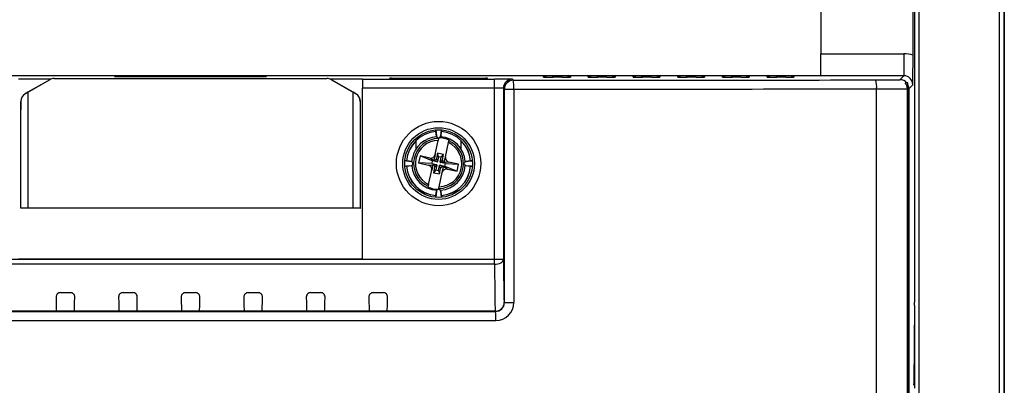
# Model space of a CAD drawing. Header units: millimetres. Extents: x 0 to 1189, y 0 to 841.
# Tile 11 of 21: x 285 to 395, y 645 to 685. Entities that reach past the tile are written whole.
import ezdxf

# ---------------------------------------------------------------- set-up
doc = ezdxf.new("R2010")
doc.units = ezdxf.units.MM

msp = doc.modelspace()

# ---------------------------------------------------------------- linework, layer by layer
at = {"color": 7, "linetype": 'Continuous', "lineweight": 25}
for p, q in [((394.655, 712.511), (394.655, 498.222)), ((374.115, 697.367), (374.115, 681.629)), ((384.443, 681.476), (384.445, 697.367)), ((394.122, 513.867), (394.122, 696.867)), ((394.615, 696.867), (394.615, 513.867)), ((384.615, 689.903), (384.615, 653.874)), ((374.115, 681.629), (383.421, 681.629)), ((374.115, 679.173), (374.115, 681.629)), ((383.421, 681.629), (383.421, 679.173)), ((233.115, 679.192), (374.115, 679.192)), ((284.364, 678.816), (288.038, 678.816)), ((285.12, 677.155), (287.852, 678.733)), ((287.858, 678.733), (285.426, 677.329)), ((287.858, 678.733), (287.852, 678.733)), ((288.352, 678.867), (288.358, 678.867)), ((288.358, 678.867), (318.872, 678.867)), ((295.102, 679.088), (295.102, 679.079)), ((312.129, 679.088), (295.102, 679.088)), ((295.102, 679.079), (312.129, 679.079)), ((312.129, 679.079), (312.129, 679.088)), ((318.872, 678.867), (318.879, 678.867)), ((319.193, 678.816), (322.867, 678.816)), ((321.804, 677.329), (319.372, 678.733)), ((319.379, 678.733), (319.372, 678.733)), ((319.379, 678.733), (322.111, 677.155)), ((322.867, 678.816), (322.86, 678.807)), ((322.86, 678.807), (337.624, 678.807)), ((325.966, 678.852), (325.893, 678.925)), ((325.893, 678.925), (336.838, 678.925)), ((336.765, 678.852), (325.966, 678.852)), ((336.838, 678.925), (336.765, 678.852)), ((337.624, 677.807), (337.624, 678.807)), ((339.624, 678.79), (339.73, 678.684)), ((343.118, 679.021), (343.118, 679.149)), ((344.118, 679.157), (345.113, 679.157)), ((346.113, 679.149), (346.113, 679.022)), ((348.118, 679.024), (348.118, 679.149)), ((349.118, 679.157), (350.113, 679.157)), ((351.113, 679.149), (351.113, 679.024)), ((353.118, 679.027), (353.118, 679.149)), ((354.118, 679.157), (355.113, 679.157)), ((356.113, 679.149), (356.113, 679.027)), ((358.118, 679.03), (358.118, 679.149)), ((359.118, 679.157), (360.113, 679.157)), ((361.113, 679.149), (361.113, 679.03)), ((363.118, 679.033), (363.118, 679.149)), ((364.118, 679.157), (365.113, 679.157)), ((366.113, 679.149), (366.113, 679.034)), ((368.118, 679.037), (368.118, 679.149)), ((369.118, 679.157), (370.113, 679.157)), ((371.113, 679.149), (371.113, 679.037)), ((383.421, 679.173), (374.115, 679.173)), ((382.983, 678.734), (383.421, 679.173)), ((322.854, 658.674), (322.854, 677.807)), ((337.624, 677.807), (322.854, 677.807)), ((337.624, 658.664), (337.624, 677.807)), ((338.731, 677.684), (338.624, 677.79)), ((338.624, 677.79), (338.624, 658.664)), ((338.731, 653.835), (338.731, 677.684)), ((338.731, 677.684), (339.776, 677.684)), ((339.776, 677.684), (339.776, 653.835)), ((380.367, 533.025), (380.367, 677.709)), ((383.867, 678.376), (383.562, 678.376)), ((383.821, 533.123), (383.821, 677.727)), ((383.867, 533.123), (383.867, 678.376)), ((384.421, 678.172), (383.983, 677.734)), ((383.983, 677.734), (383.983, 532.999)), ((285.12, 677.155), (285.126, 677.155)), ((285.426, 677.329), (285.126, 677.155)), ((285.426, 677.329), (285.426, 664.367)), ((321.804, 664.367), (321.804, 677.329)), ((322.105, 677.155), (321.804, 677.329)), ((322.105, 677.155), (322.111, 677.155)), ((284.618, 675.367), (284.62, 675.367)), ((284.624, 676.289), (284.62, 676.289)), ((284.62, 676.289), (284.62, 675.367)), ((284.624, 664.367), (284.624, 676.289)), ((322.607, 676.289), (322.607, 664.367)), ((322.611, 676.289), (322.607, 676.289)), ((322.611, 676.289), (322.611, 675.367)), ((322.613, 675.367), (322.611, 675.367)), ((331.042, 673.136), (331.132, 672.446)), ((331.599, 672.446), (331.689, 673.136)), ((328.865, 671.025), (328.865, 671.945)), ((330.965, 670.372), (331.302, 671.955)), ((331.058, 672.945), (331.064, 672.952)), ((331.123, 672.445), (331.058, 672.945)), ((331.123, 672.445), (331.132, 672.446)), ((331.344, 672.155), (331.302, 671.955)), ((331.344, 672.155), (331.363, 672.244)), ((331.607, 672.445), (331.599, 672.446)), ((331.673, 672.945), (331.607, 672.445)), ((331.673, 672.945), (331.667, 672.952)), ((332.537, 671.995), (332.518, 671.906)), ((333.865, 671.945), (333.865, 671.025)), ((332.139, 670.122), (332.476, 671.706)), ((332.476, 671.706), (332.518, 671.906)), ((328.373, 669.581), (328.431, 669.99)), ((329.296, 670.215), (329.13, 669.432)), ((330.372, 669.987), (329.296, 670.215)), ((330.663, 669.669), (329.296, 670.215)), ((330.372, 669.987), (330.833, 669.747)), ((330.833, 669.747), (330.832, 669.743)), ((330.832, 669.743), (330.846, 669.74)), ((330.965, 670.372), (330.833, 669.747)), ((330.846, 669.74), (331.201, 669.555)), ((331.261, 670.528), (331.134, 669.927)), ((331.134, 669.927), (331.26, 669.594)), ((331.374, 670.132), (331.26, 669.594)), ((331.374, 670.132), (331.261, 670.528)), ((331.932, 670.386), (331.261, 670.528)), ((331.668, 670.069), (331.374, 670.132)), ((331.554, 669.531), (331.668, 670.069)), ((331.805, 669.785), (331.554, 669.531)), ((331.668, 670.069), (331.932, 670.386)), ((331.805, 669.785), (331.932, 670.386)), ((332.007, 669.498), (332.139, 670.122)), ((328.286, 669.6), (327.597, 669.691)), ((327.597, 669.043), (328.286, 669.134)), ((327.788, 669.675), (327.78, 669.669)), ((327.788, 669.059), (327.78, 669.065)), ((327.788, 669.675), (328.287, 669.609)), ((328.287, 669.125), (327.788, 669.059)), ((328.287, 669.609), (328.286, 669.6)), ((328.287, 669.125), (328.286, 669.134)), ((329.13, 669.432), (330.206, 669.204)), ((330.601, 669.376), (329.13, 669.432)), ((330.206, 669.204), (330.724, 669.236)), ((330.724, 669.236), (330.592, 668.611)), ((330.663, 669.669), (330.601, 669.376)), ((330.601, 669.376), (331.139, 669.262)), ((331.201, 669.555), (330.663, 669.669)), ((330.739, 669.237), (330.725, 669.24)), ((330.739, 669.237), (331.139, 669.262)), ((330.926, 668.949), (330.799, 668.348)), ((331.063, 668.664), (330.799, 668.348)), ((330.926, 668.949), (331.177, 669.202)), ((331.177, 669.202), (331.063, 668.664)), ((331.063, 668.664), (331.356, 668.602)), ((331.356, 668.602), (331.471, 669.14)), ((331.469, 668.206), (331.597, 668.806)), ((331.597, 668.806), (331.471, 669.14)), ((331.885, 668.994), (331.53, 669.178)), ((331.53, 669.178), (332.068, 669.064)), ((331.992, 669.497), (331.592, 669.472)), ((332.13, 669.358), (331.592, 669.472)), ((331.765, 668.362), (331.898, 668.987)), ((331.899, 668.991), (331.885, 668.994)), ((331.898, 668.987), (331.899, 668.991)), ((332.358, 668.747), (331.898, 668.987)), ((331.992, 669.497), (332.006, 669.494)), ((332.006, 669.494), (332.007, 669.498)), ((332.525, 669.53), (332.007, 669.498)), ((332.068, 669.064), (332.13, 669.358)), ((332.068, 669.064), (333.434, 668.518)), ((332.13, 669.358), (333.601, 669.301)), ((332.358, 668.747), (333.434, 668.518)), ((333.601, 669.301), (332.525, 669.53)), ((333.434, 668.518), (333.601, 669.301)), ((334.444, 669.609), (334.943, 669.675)), ((334.444, 669.609), (334.445, 669.6)), ((334.444, 669.125), (334.445, 669.134)), ((334.943, 669.059), (334.444, 669.125)), ((335.134, 669.691), (334.445, 669.6)), ((334.445, 669.134), (335.134, 669.043)), ((334.943, 669.675), (334.951, 669.669)), ((334.943, 669.059), (334.951, 669.065)), ((330.255, 667.028), (330.592, 668.611)), ((330.799, 668.348), (331.469, 668.206)), ((331.356, 668.602), (331.469, 668.206)), ((331.429, 666.778), (331.765, 668.362)), ((330.194, 666.739), (330.213, 666.828)), ((330.255, 667.028), (330.213, 666.828)), ((331.387, 666.578), (331.368, 666.489)), ((331.387, 666.578), (331.429, 666.778)), ((331.132, 666.287), (331.042, 665.598)), ((331.058, 665.789), (331.123, 666.289)), ((331.058, 665.789), (331.064, 665.782)), ((331.123, 666.289), (331.132, 666.287)), ((331.607, 666.289), (331.599, 666.287)), ((331.689, 665.598), (331.599, 666.287)), ((331.607, 666.289), (331.673, 665.789)), ((331.673, 665.789), (331.667, 665.782)), ((284.618, 664.367), (284.624, 664.367)), ((285.426, 664.367), (284.624, 664.367)), ((321.804, 664.367), (285.426, 664.367)), ((322.607, 664.367), (321.804, 664.367)), ((322.607, 664.367), (322.613, 664.367)), ((269.607, 658.664), (337.624, 658.664)), ((337.624, 658.107), (269.607, 658.107)), ((322.844, 658.674), (284.387, 658.674)), ((322.844, 658.674), (322.854, 658.674)), ((337.624, 658.107), (337.624, 658.664)), ((337.624, 658.664), (338.624, 658.664)), ((289.061, 654.94), (290.169, 654.94)), ((296.061, 654.94), (297.169, 654.94)), ((303.061, 654.94), (304.169, 654.94)), ((310.061, 654.94), (311.169, 654.94)), ((317.061, 654.94), (318.169, 654.94)), ((324.061, 654.94), (325.169, 654.94)), ((338.703, 653.862), (338.731, 653.835)), ((338.731, 653.835), (339.776, 653.835)), ((384.614, 653.52), (384.537, 644.736)), ((384.615, 653.284), (384.615, 652.223)), ((337.703, 652.862), (269.528, 652.862)), ((289.103, 652.871), (290.11, 652.871)), ((296.109, 652.869), (297.113, 652.869)), ((303.113, 652.868), (304.117, 652.868)), ((310.118, 652.869), (311.122, 652.869)), ((317.121, 652.871), (318.127, 652.871)), ((324.124, 652.876), (325.133, 652.877)), ((337.731, 652.834), (337.703, 652.862)), ((384.615, 652.223), (384.615, 644.257))]:
    msp.add_line(p, q, dxfattribs=at)
at = {"color": 1, "linetype": 'Continuous', "lineweight": 25}
for p, q in [((385.109, 696.867), (385.109, 639.767)), ((343.208, 679.013), (343.118, 679.021)), ((344.118, 679.157), (344.118, 679.015)), ((345.113, 679.157), (345.113, 679.016)), ((346.113, 679.022), (346.072, 679.02)), ((348.208, 679.016), (348.118, 679.024)), ((349.118, 679.157), (349.118, 679.018)), ((350.113, 679.157), (350.113, 679.019)), ((351.113, 679.024), (351.072, 679.023)), ((353.208, 679.018), (353.118, 679.027)), ((354.118, 679.019), (354.118, 679.157)), ((355.113, 679.157), (355.113, 679.022)), ((358.118, 679.03), (358.19, 679.024)), ((359.118, 679.157), (359.118, 679.025)), ((360.113, 679.023), (360.113, 679.157)), ((361.072, 679.029), (361.113, 679.03)), ((363.118, 679.033), (363.192, 679.028)), ((364.118, 679.157), (364.118, 679.029)), ((365.113, 679.157), (365.113, 679.03)), ((366.072, 679.032), (366.113, 679.034)), ((368.209, 679.028), (368.118, 679.037)), ((369.118, 679.157), (369.118, 679.034)), ((370.113, 679.157), (370.113, 679.034)), ((371.113, 679.037), (371.072, 679.036)), ((384.612, 653.284), (384.615, 653.284))]:
    msp.add_line(p, q, dxfattribs=at)
at = {"color": 1, "linetype": 'Continuous', "lineweight": 25, "flags": 128}
for points in [[(343.118, 679.021), (343.155, 679.019), (343.207, 679.018)], [(346.007, 679.018), (346.056, 679.019), (346.113, 679.022)], [(348.118, 679.024), (348.157, 679.021), (348.209, 679.021)], [(351.007, 679.021), (351.056, 679.022), (351.113, 679.024)], [(353.118, 679.027), (353.159, 679.024), (353.211, 679.023)], [(356.007, 679.024), (356.056, 679.024), (356.113, 679.027)], [(358.118, 679.03), (358.161, 679.027), (358.213, 679.026)], [(361.007, 679.027), (361.056, 679.027), (361.113, 679.03)], [(363.118, 679.033), (363.163, 679.03), (363.215, 679.03)], [(366.007, 679.03), (366.056, 679.031), (366.113, 679.034)], [(368.118, 679.037), (368.165, 679.034), (368.218, 679.033)], [(371.007, 679.034), (371.056, 679.035), (371.113, 679.037)], [(384.603, 652.3), (384.606, 652.291), (384.615, 652.223)]]:
    msp.add_lwpolyline(points, dxfattribs=at)
at = {"color": 7, "linetype": 'Continuous', "lineweight": 25, "flags": 128}
for points in [[(343.207, 679.018), (343.163, 679.019), (343.16, 679.019)], [(345.167, 679.013), (344.642, 679.013), (344.171, 679.013)], [(346.072, 679.02), (346.073, 679.02), (346.062, 679.019), (346.007, 679.018)], [(348.209, 679.02), (348.164, 679.022), (348.16, 679.022)], [(350.174, 679.016), (349.646, 679.015), (349.178, 679.015)], [(351.072, 679.022), (351.073, 679.022), (351.062, 679.022), (351.007, 679.021)], [(353.211, 679.023), (353.165, 679.024), (353.161, 679.024)], [(355.181, 679.019), (354.649, 679.018), (354.184, 679.018)], [(356.072, 679.025), (356.073, 679.025), (356.062, 679.025), (356.007, 679.023)], [(358.213, 679.026), (358.166, 679.027), (358.161, 679.027)], [(360.187, 679.022), (359.652, 679.021), (359.191, 679.021)], [(361.072, 679.028), (361.073, 679.028), (361.062, 679.028), (361.007, 679.027)], [(363.215, 679.029), (363.167, 679.031), (363.161, 679.031)], [(365.194, 679.025), (364.655, 679.025), (364.198, 679.024)], [(366.072, 679.032), (366.073, 679.032), (366.062, 679.031), (366.007, 679.03)], [(368.218, 679.033), (368.169, 679.034), (368.161, 679.034)], [(370.2, 679.029), (369.659, 679.028), (369.204, 679.028)], [(371.072, 679.035), (371.073, 679.035), (371.062, 679.035), (371.007, 679.034)], [(327.78, 669.669), (327.752, 669.672), (327.671, 669.682)], [(337.624, 658.107), (337.818, 658.118), (338.005, 658.15), (338.177, 658.202), (338.329, 658.271), (338.453, 658.356), (338.546, 658.452), (338.604, 658.556), (338.624, 658.664)]]:
    msp.add_lwpolyline(points, dxfattribs=at)
at = {"color": 7, "linetype": 'Continuous', "lineweight": 25}
for radius in [4.714, 4.007, 3.783]:
    msp.add_circle((331.365, 669.367), radius, dxfattribs=at)
for centre, radius, start, end in [((167.079, 681.28), 217.364, 359.18071, 0.05174), ((288.358, 677.867), 1, 90, 120.00024), ((318.872, 677.867), 1, 59.99976, 90), ((339.624, 677.79), 1, 90.00511, 179.99489), ((339.731, 677.683), 1, 90.00511, 179.99489), ((334.097, 677.928), 5.684, 357.53616, 7.64009), ((343.982, 731.251), 52.238, 269.1506, 270.20796), ((345.363, 650.503), 28.655, 88.5002, 90.49984), ((345.259, 733.58), 54.566, 269.90348, 270.78464), ((348.986, 731.993), 52.978, 269.15975, 270.20729), ((350.363, 650.503), 28.655, 88.5002, 90.49984), ((350.261, 733.388), 54.373, 269.90786, 270.78523), ((353.991, 732.737), 53.719, 269.16878, 270.2067), ((355.363, 650.503), 28.655, 88.5002, 90.49984), ((355.263, 733.196), 54.178, 269.91226, 270.78584), ((358.995, 733.481), 54.461, 269.17768, 270.2062), ((360.363, 650.503), 28.655, 88.5002, 90.49984), ((360.266, 733.003), 53.982, 269.91668, 270.78645), ((363.999, 734.227), 55.203, 269.18645, 270.20577), ((365.363, 650.503), 28.655, 88.5002, 90.49984), ((365.268, 732.809), 53.784, 269.92111, 270.78707), ((369.004, 734.973), 55.946, 269.19511, 270.20542), ((370.363, 650.503), 28.655, 88.5002, 90.49984), ((370.27, 732.615), 53.586, 269.92557, 270.7877), ((377.636, 677.951), 2.742, 354.92604, 16.03468), ((382.983, 677.734), 1, 39.93914, 89.99502), ((382.864, 677.722), 0.957, 0.3291, 43.17658), ((382.983, 677.734), 1, 0.0046, 27.86313), ((325.603, 672.371), 5.492, 6.07466, 7.83926), ((336.675, 672.411), 5.037, 172.5392, 173.83832), ((331.365, 669.367), 3.598, 94.81318, 175.18682), ((331.365, 669.367), 3.591, 94.91591, 175.08433), ((331.365, 669.367), 3, 94.08608, 168.01067), ((331.365, 669.367), 2.789, 90.43613, 245.58521), ((331.365, 669.367), 2.589, 91.40939, 244.61195), ((331.365, 672.477), 0.244, 187.49892, 352.50108), ((331.365, 672.477), 0.235, 187.5, 352.5), ((331.365, 669.367), 2.878, 65.97544, 88.58545), ((331.365, 669.367), 3, 4.08719, 85.91392), ((331.365, 669.367), 3.598, 4.81318, 85.18682), ((331.365, 669.367), 3.591, 4.91567, 85.08409), ((331.365, 669.367), 2.789, 270.43613, 65.58521), ((331.365, 669.367), 2.589, 271.40939, 64.61195), ((330.476, 670.476), 0.5, 258.01067, 348.01067), ((330.896, 669.978), 0.243, 258.01067, 348.01067), ((332.042, 669.734), 0.243, 168.01067, 258.01067), ((332.628, 670.019), 0.5, 168.01067, 258.01067), ((328.391, 663.336), 5.762, 96.08636, 97.8526), ((331.365, 669.367), 3.598, 184.81318, 265.18682), ((331.365, 669.367), 3.591, 184.91803, 265.0822), ((328.255, 669.367), 0.235, 277.5, 82.5), ((328.255, 669.367), 0.244, 277.50014, 82.50014), ((331.365, 669.367), 3, 184.08736, 265.91152), ((330.102, 668.715), 0.5, 348.01067, 78.01067), ((330.689, 668.999), 0.243, 348.01067, 78.01067), ((331.128, 669.213), 0.05, 348.01067, 78.01067), ((331.211, 669.604), 0.05, 258.01067, 348.01067), ((331.519, 669.13), 0.05, 78.01067, 168.01067), ((331.603, 669.521), 0.05, 168.01067, 258.01067), ((331.365, 669.367), 3, 274.08848, 355.91264), ((331.834, 668.756), 0.243, 78.01067, 168.01067), ((331.365, 669.367), 3.598, 274.81318, 355.18682), ((331.365, 669.367), 3.591, 274.9178, 355.08197), ((332.254, 668.258), 0.5, 78.01067, 168.01067), ((334.476, 669.367), 0.244, 97.49986, 262.49986), ((334.476, 669.367), 0.235, 97.5, 262.5), ((334.438, 674.511), 4.87, 276.04272, 277.80274), ((334.373, 663.74), 5.357, 82.50472, 83.81167), ((331.365, 669.367), 2.878, 245.97544, 268.57854), ((331.365, 666.257), 0.244, 7.50108, 172.49892), ((331.365, 666.257), 0.235, 7.5, 172.5), ((324.429, 666.511), 6.674, 352.40262, 353.73018), ((336.016, 666.24), 4.373, 186.01056, 187.76578), ((289.06, 654.448), 0.492, 89.87498, 180.92407), ((290.171, 654.448), 0.492, 359.051, 90.14996), ((296.06, 654.448), 0.492, 89.87498, 180.92407), ((297.171, 654.448), 0.492, 359.051, 90.14996), ((303.06, 654.448), 0.492, 89.87498, 180.92407), ((304.171, 654.448), 0.492, 359.051, 90.14996), ((310.06, 654.448), 0.492, 89.87498, 180.92407), ((311.171, 654.448), 0.492, 359.051, 90.14996), ((317.06, 654.448), 0.492, 89.87498, 180.92407), ((318.171, 654.448), 0.492, 359.051, 90.14996), ((324.06, 654.448), 0.492, 89.87498, 180.92407), ((325.171, 654.448), 0.492, 359.051, 90.14996), ((337.703, 653.862), 1, 270.00076, 0.24724), ((337.73, 653.834), 1, 270.06544, 0.02251), ((337.774, 653.835), 2.002, 269.99921, 359.9731), ((288.948, 654.7), 1.835, 259.46935, 274.85778), ((290.233, 655.699), 2.831, 267.49691, 277.81224), ((295.95, 655.05), 2.187, 261.15071, 274.16683), ((297.237, 656.136), 3.269, 267.83333, 276.68309), ((302.952, 655.244), 2.381, 261.82073, 273.87688), ((304.24, 656.279), 3.413, 267.95029, 276.3521), ((309.956, 655.183), 2.32, 261.49982, 273.98376), ((311.241, 656.038), 3.171, 267.85839, 276.82408), ((316.961, 654.917), 2.052, 260.22035, 274.4705), ((318.241, 655.548), 2.679, 267.57387, 278.099), ((323.966, 654.578), 1.71, 258.0251, 275.30878), ((325.241, 655.018), 2.144, 267.11835, 280.17241), ((331.767, 652.078), 6.012, 357.67036, 7.21971)]:
    msp.add_arc(centre, radius, start, end, dxfattribs=at)
at = {"color": 1, "linetype": 'Continuous', "lineweight": 25}
for centre, start, end in [((343.118, 678.649), 47.40641, 90.00017), ((346.113, 678.649), 89.99983, 132.00699), ((348.118, 678.649), 47.94809, 90.00017), ((351.113, 678.649), 89.99983, 131.48527), ((353.118, 678.649), 48.55253, 90.00017), ((356.113, 678.649), 89.99984, 130.90404), ((358.118, 678.649), 49.60583, 90.00016), ((361.113, 678.649), 89.99984, 130.64087), ((363.118, 678.649), 50.29514, 90.00016), ((366.113, 678.649), 89.99984, 129.89903), ((368.118, 678.649), 50.74306, 90.00015), ((371.113, 678.649), 89.99985, 128.80242)]:
    msp.add_arc(centre, 0.5, start, end, dxfattribs=at)
at = {"color": 7, "linetype": 'Continuous', "lineweight": 25}
for centre, major_axis, ratio, start_param, end_param in [((383.42, 678.128), (1.652, 3.087), 0.9997254, 0.1951266, 0.4913119), ((288.352, 677.867), (0.851, 0.526), 0.9999787, 1.0172163, 1.540815), ((318.879, 677.867), (0.851, -0.526), 0.9999787, 1.6007776, 2.1243764), ((322.86, 677.807), (0, 1), 0.0064696, 0.0087266, 1.5707963), ((325.893, 677.925), (0.934, -0.387), 0.9877345, 1.583158, 1.9591511), ((336.838, 677.925), (0.934, 0.387), 0.9877345, 1.1824415, 1.5584347), ((337.624, 678.79), (2, 0), 0.0087269, 0.0087266, 1.5707963), ((303.615, 685.649), (799, 0), 0.0087269, 4.7576047, 4.8084762), ((344.118, 679.149), (1, 0), 0.0087265, 1.5708237, 3.1415927), ((349.118, 679.149), (1, 0), 0.0087265, 1.5708237, 3.1415927), ((354.118, 679.149), (1, 0), 0.0087265, 1.5708237, 3.1415927), ((359.118, 679.149), (1, 0), 0.0087265, 1.5708237, 3.1415927), ((364.118, 679.149), (1, 0), 0.0087265, 1.5708237, 3.1415927), ((369.118, 679.149), (1, 0), 0.0087265, 1.5708237, 3.1415927), ((379.983, 678.735), (3, 0), 0.0087269, 4.8084762, 6.2744587), ((383.42, 678.172), (0.513, 0.859), 0.9988766, 5.2507011, 6.8214213), ((337.624, 677.79), (1, 0), 0.0174537, 0.0087266, 1.5707963), ((303.615, 684.649), (800, 0), 0.008716, 4.7576047, 4.8084762), ((379.983, 677.735), (4, 0), 0.0065452, 4.8084762, 5.9972039), ((379.983, 677.735), (4, 0), 0.0065452, 6.0416762, 6.2744587), ((285.62, 676.289), (0.851, 0.526), 0.9999787, 1.540815, 2.5880126), ((285.627, 676.289), (1.003, 0), 0.9974713, 2.0943951, 3.1415927), ((321.604, 676.289), (1.003, 0), 0.9974713, 0, 1.0471976), ((321.611, 676.289), (0.851, -0.526), 0.9999787, 0.5535801, 1.6007776), ((337.703, 664.708), (0, 11.841), 0.0079899, 2.1621466, 3.141591), ((338.703, 664.708), (0, 10.841), 0.0087269, 2.1621466, 3.1423938), ((288.62, 664.708), (0, 11.841), 0.0087269, 2.6202552, 3.0716043), ((290.611, 664.708), (0, 11.841), 0.0087269, 3.2100803, 3.6629301), ((295.62, 664.708), (0, 11.841), 0.0087269, 2.6202552, 3.0798127), ((297.611, 664.708), (0, 11.841), 0.0087269, 3.2026239, 3.6629301), ((302.62, 664.708), (0, 11.841), 0.0087269, 2.6202552, 3.0827968), ((304.611, 664.708), (0, 11.841), 0.0087269, 3.2003885, 3.6629301), ((309.62, 664.708), (0, 11.841), 0.0087269, 2.6202552, 3.0805614), ((311.611, 664.708), (0, 11.841), 0.0087269, 3.2033726, 3.6629301), ((316.62, 664.708), (0, 11.841), 0.0087269, 2.6202552, 3.073105), ((318.611, 664.708), (0, 11.841), 0.0087269, 3.211581, 3.6629301), ((323.62, 664.708), (0, 11.841), 0.0087269, 2.6202552, 3.0604187), ((325.611, 664.708), (0, 11.841), 0.0087269, 3.2250264, 3.6629301), ((384.611, 653.874), (0, 0.5), 0.0087269, 3.9269908, 4.712389), ((303.615, 659.8), (799, 0), 0.0087269, 4.6479727, 4.7551003), ((303.615, 658.8), (800, 0), 0.008716, 4.6174342, 4.7551003), ((384.534, 645.089), (0, 0.5), 0.0087269, 3.1677726, 3.9269908)]:
    msp.add_ellipse(centre, major_axis=major_axis, ratio=ratio, start_param=start_param, end_param=end_param, dxfattribs=at)

doc.saveas('drawing.dxf')
